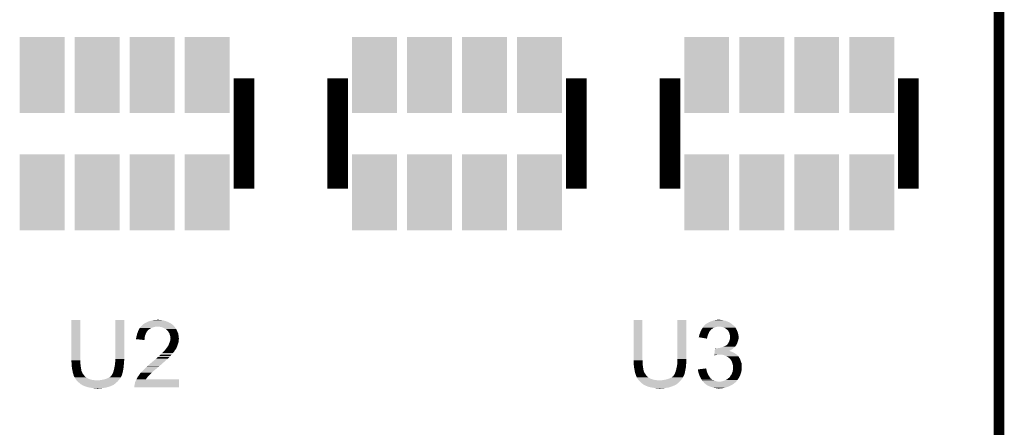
# Model space of a CAD drawing. Extents: x -1.3 to 24.2, y -3.9 to 53.4.
# Tile 19 of 24: x 9.9 to 24.2, y 34.5 to 40.4. Entities that reach past the tile are written whole.
import ezdxf

# ---------------------------------------------------------------- set-up
doc = ezdxf.new("R2010")
doc.units = 0
doc.layers.get('0').update_dxf_attribs({"linetype": 'CONTINUOUS'})
for name, color, linetype in [('BARGRAPH_2_CLICK_V100_GKO', 9, 'CONTINUOUS'), ('BARGRAPH_2_CLICK_V100_GTO', 3, 'CONTINUOUS'), ('BARGRAPH_2_CLICK_V100_GTS', 9, 'CONTINUOUS')]:
    doc.layers.add(name, color=color, linetype=linetype)

# ---------------------------------------------------------------- blocks, each defined once
blk = doc.blocks.new('RECTANGLE_66')
blk.add_solid([(0.32639, 0.55118), (0.32639, -0.55118), (-0.32639, 0.55118), (-0.32639, -0.55118)])

msp = doc.modelspace()

# ---------------------------------------------------------------- linework, layer by layer
at = {"layer": 'BARGRAPH_2_CLICK_V100_GKO', "const_width": 0.1524}
msp.add_lwpolyline([(24.13, -1.27), (24.13, 53.34)], dxfattribs=at)
at = {"layer": 'BARGRAPH_2_CLICK_V100_GTO', "const_width": 0.29972}
for points in [[(13.16228, 37.9349), (13.16228, 39.5351)], [(14.52372, 37.9349), (14.52372, 39.5351)], [(17.98828, 37.9349), (17.98828, 39.5351)], [(19.34972, 37.9349), (19.34972, 39.5351)], [(22.81428, 37.9349), (22.81428, 39.5351)]]:
    msp.add_lwpolyline(points, dxfattribs=at)
at = {"layer": 'BARGRAPH_2_CLICK_V100_GTO'}
for points in [[(10.6553, 35.443158), (10.65532, 36.027338), (10.78484, 35.443158), (10.78484, 36.027338)], [(10.65532, 36.027338), (10.655322, 36.02736), (10.78484, 36.027338), (10.655322, 36.02736)], [(11.29284, 35.46348), (11.29286, 36.027338), (11.42238, 35.46348), (11.42238, 36.027338)], [(11.29286, 36.027338), (11.292862, 36.02736), (11.42238, 36.027338), (11.292862, 36.02736)], [(11.63828, 35.895278), (11.639732, 35.89782), (11.787412, 35.895278), (11.790682, 35.89782)], [(11.639732, 35.89782), (11.646988, 35.91052), (11.790682, 35.89782), (11.81354, 35.91052)], [(11.646988, 35.91052), (11.64844, 35.913058), (11.81354, 35.91052), (11.81925, 35.913058)], [(11.64844, 35.913058), (11.65479, 35.92068), (11.81925, 35.913058), (11.836398, 35.92068)], [(11.65479, 35.92068), (11.663256, 35.93084), (11.836398, 35.92068), (11.877038, 35.93084)], [(11.663256, 35.93084), (11.665372, 35.933378), (11.894816, 35.93084), (11.899896, 35.933378)], [(11.665372, 35.93338), (11.673838, 35.943538), (12.15136, 35.93338), (12.141204, 35.943538)], [(11.665372, 35.933378), (11.665372, 35.93338), (11.899896, 35.933378), (11.907522, 35.93338)], [(11.673838, 35.943538), (11.681444, 35.951144), (12.141204, 35.943538), (12.138664, 35.951144)], [(11.681444, 35.951144), (11.68146, 35.95116), (12.138664, 35.951144), (12.136126, 35.95116)], [(11.68146, 35.95116), (11.684002, 35.953702), (12.136126, 35.95116), (12.133578, 35.953702)], [(11.684002, 35.953702), (11.696704, 35.9664), (12.133578, 35.953702), (12.11834, 35.9664)], [(11.696704, 35.9664), (11.704322, 35.968944), (12.11834, 35.9664), (12.11478, 35.968944)], [(11.704322, 35.968944), (11.711944, 35.976562), (12.11478, 35.968944), (12.104116, 35.976562)], [(11.711944, 35.976562), (11.717018, 35.9791), (12.104116, 35.976562), (12.100562, 35.9791)], [(11.717018, 35.9791), (11.722098, 35.98164), (12.100562, 35.9791), (12.096118, 35.98164)], [(11.722098, 35.98164), (11.734798, 35.98926), (12.096118, 35.98164), (12.082782, 35.98926)], [(11.734798, 35.98926), (11.7475, 35.99434), (12.082782, 35.98926), (12.07093, 35.99434)], [(11.7475, 35.99434), (11.76274, 36.00196), (12.07093, 35.99434), (12.05315, 36.00196)], [(11.76274, 36.00196), (11.78052, 36.009582), (12.05315, 36.00196), (12.035364, 36.009582)], [(11.78052, 36.009582), (11.789406, 36.01212), (12.035364, 36.009582), (12.029442, 36.01212)], [(11.789406, 36.01212), (11.7983, 36.01466), (12.029442, 36.01212), (12.019918, 36.01466)], [(11.7983, 36.01466), (11.82878, 36.02228), (12.019918, 36.01466), (11.99134, 36.02228)], [(11.82878, 36.02228), (11.83894, 36.02482), (11.99134, 36.02228), (11.976102, 36.02482)], [(11.83894, 36.02482), (11.861802, 36.0299), (11.976102, 36.02482), (11.945622, 36.0299)], [(11.8872, 36.0299), (11.912598, 36.03244), (11.935462, 36.0299), (11.925302, 36.03244)], [(11.938002, 35.93084), (11.907522, 35.93338), (12.1539, 35.93084), (12.15136, 35.93338)], [(11.938014, 35.930838), (11.938002, 35.93084), (12.1539, 35.930838), (12.1539, 35.93084)], [(11.965938, 35.92576), (11.938014, 35.930838), (12.157712, 35.92576), (12.1539, 35.930838)], [(11.979486, 35.92068), (11.965938, 35.92576), (12.161522, 35.92068), (12.157712, 35.92576)], [(11.98626, 35.91814), (11.979486, 35.92068), (12.164062, 35.91814), (12.161522, 35.92068)], [(11.996424, 35.913058), (11.98626, 35.91814), (12.169142, 35.913058), (12.164062, 35.91814)], [(12.021818, 35.90036), (11.996424, 35.913058), (12.17676, 35.90036), (12.169142, 35.913058)], [(12.021822, 35.900358), (12.021818, 35.90036), (12.17676, 35.900358), (12.17676, 35.90036)], [(12.03198, 35.89274), (12.021822, 35.900358), (12.180224, 35.89274), (12.17676, 35.900358)], [(18.8214, 35.443158), (18.82142, 36.027338), (18.95094, 35.443158), (18.95094, 36.027338)], [(18.82142, 36.027338), (18.821422, 36.02736), (18.95094, 36.027338), (18.821422, 36.02736)], [(19.45894, 35.46348), (19.45896, 36.027338), (19.58848, 35.46348), (19.58848, 36.027338)], [(19.45896, 36.027338), (19.458962, 36.02736), (19.58848, 36.027338), (19.458962, 36.02736)], [(19.809238, 35.890188), (19.816654, 35.9029), (19.94662, 35.890188), (19.96694, 35.9029)], [(19.816654, 35.9029), (19.819618, 35.90798), (19.96694, 35.9029), (19.97405, 35.90798)], [(19.819618, 35.90798), (19.824696, 35.915598), (19.97405, 35.90798), (19.984716, 35.915598)], [(19.824696, 35.915598), (19.828084, 35.92068), (19.984716, 35.915598), (20.005038, 35.92068)], [(19.828084, 35.92068), (19.833164, 35.928298), (20.005038, 35.92068), (20.022818, 35.928298)], [(19.833164, 35.928298), (19.834858, 35.93084), (20.022818, 35.928298), (20.0406, 35.93084)], [(19.834858, 35.93084), (19.836552, 35.93338), (20.0406, 35.93084), (20.053298, 35.93338)], [(19.836552, 35.93338), (19.839942, 35.938462), (20.289522, 35.93338), (20.28444, 35.938462)], [(19.839942, 35.938462), (19.845022, 35.943542), (20.28444, 35.938462), (20.27936, 35.943542)], [(19.845022, 35.943542), (19.86026, 35.95878), (20.27936, 35.943542), (20.26158, 35.95878)], [(19.86026, 35.95878), (19.870424, 35.968942), (20.26158, 35.95878), (20.249386, 35.968942)], [(19.870424, 35.968942), (19.875496, 35.97148), (20.249386, 35.968942), (20.24634, 35.97148)], [(19.875496, 35.97148), (19.8755, 35.971482), (20.24634, 35.97148), (20.246338, 35.971482)], [(19.8755, 35.971482), (19.88058, 35.97656), (20.246338, 35.971482), (20.23872, 35.97656)], [(19.88058, 35.97656), (19.888202, 35.98164), (20.23872, 35.97656), (20.2311, 35.98164)], [(19.888202, 35.98164), (19.908514, 35.991798), (20.2311, 35.98164), (20.218402, 35.991798)], [(19.908514, 35.991798), (19.908518, 35.9918), (20.218402, 35.991798), (20.218398, 35.9918)], [(19.908518, 35.9918), (19.912752, 35.99434), (20.218398, 35.9918), (20.210784, 35.99434)], [(19.912752, 35.99434), (19.916978, 35.996876), (20.210784, 35.99434), (20.20824, 35.996876)], [(19.916978, 35.996876), (19.92122, 35.99942), (20.20824, 35.996876), (20.201882, 35.99942)], [(19.92122, 35.99942), (19.94916, 36.00958), (20.201882, 35.99942), (20.176486, 36.00958)], [(19.94916, 36.00958), (19.968966, 36.017198), (20.176486, 36.00958), (20.157442, 36.017198)], [(19.968966, 36.017198), (19.982182, 36.02228), (20.157442, 36.017198), (20.13204, 36.02228)], [(19.982182, 36.02228), (20.00758, 36.02736), (20.13204, 36.02228), (20.109178, 36.02736)], [(20.00758, 36.02736), (20.02028, 36.0299), (20.109178, 36.02736), (20.0914, 36.0299)], [(20.02028, 36.0299), (20.040602, 36.03244), (20.0914, 36.0299), (20.07362, 36.03244)], [(20.088858, 35.93084), (20.063462, 35.93338), (20.292062, 35.93084), (20.289522, 35.93338)], [(20.111718, 35.92576), (20.088858, 35.93084), (20.297142, 35.92576), (20.292062, 35.93084)], [(20.111724, 35.925758), (20.111718, 35.92576), (20.297142, 35.925758), (20.297142, 35.92576)], [(20.13204, 35.91814), (20.111724, 35.925758), (20.301376, 35.91814), (20.297142, 35.925758)], [(20.147278, 35.91306), (20.13204, 35.91814), (20.304198, 35.91306), (20.301376, 35.91814)], [(20.15998, 35.9029), (20.147278, 35.91306), (20.309842, 35.9029), (20.304198, 35.91306)], [(20.163372, 35.900356), (20.15998, 35.9029), (20.31238, 35.900356), (20.309842, 35.9029)], [(20.17014, 35.89528), (20.163372, 35.900356), (20.314074, 35.89528), (20.31238, 35.900356)], [(11.5951, 35.763202), (11.59637, 35.768282), (11.719132, 35.763202), (11.71956, 35.768282)], [(11.5951, 35.75052), (11.5951, 35.763202), (11.718066, 35.75052), (11.719132, 35.763202)], [(11.59637, 35.768282), (11.60018, 35.78352), (11.71956, 35.768282), (11.7221, 35.78352)], [(11.60018, 35.78352), (11.602722, 35.79622), (11.7221, 35.78352), (11.724216, 35.79622)], [(11.602722, 35.79622), (11.603566, 35.798758), (11.724216, 35.79622), (11.72464, 35.798758)], [(11.603566, 35.798758), (11.6078, 35.81146), (11.72464, 35.798758), (11.72972, 35.81146)], [(11.6078, 35.81146), (11.609918, 35.82416), (11.72972, 35.81146), (11.7348, 35.82416)], [(11.609918, 35.82416), (11.610342, 35.8267), (11.7348, 35.82416), (11.735888, 35.8267)], [(11.610342, 35.8267), (11.615784, 35.84194), (11.735888, 35.8267), (11.74242, 35.84194)], [(11.615784, 35.84194), (11.622132, 35.859718), (11.74242, 35.84194), (11.752578, 35.859718)], [(11.622132, 35.859718), (11.62304, 35.862258), (11.752578, 35.859718), (11.754482, 35.862258)], [(11.62304, 35.862258), (11.626556, 35.86988), (11.754482, 35.862258), (11.7602, 35.86988)], [(11.626556, 35.86988), (11.630074, 35.8775), (11.7602, 35.86988), (11.76528, 35.8775)], [(11.630074, 35.8775), (11.631246, 35.880038), (11.76528, 35.8775), (11.76782, 35.880038)], [(11.631246, 35.880038), (11.63828, 35.895278), (11.76782, 35.880038), (11.787412, 35.895278)], [(12.039596, 35.88766), (12.03198, 35.89274), (12.182534, 35.88766), (12.180224, 35.89274)], [(12.042138, 35.882584), (12.039596, 35.88766), (12.18484, 35.882584), (12.182534, 35.88766)], [(12.052302, 35.87242), (12.042138, 35.882584), (12.18946, 35.87242), (12.18484, 35.882584)], [(12.059918, 35.864802), (12.052302, 35.87242), (12.192978, 35.864802), (12.18946, 35.87242)], [(12.07262, 35.844478), (12.059918, 35.864802), (12.20236, 35.844478), (12.192978, 35.864802)], [(12.07516, 35.8394), (12.07262, 35.844478), (12.204702, 35.8394), (12.20236, 35.844478)], [(12.08278, 35.824162), (12.07516, 35.8394), (12.209054, 35.824162), (12.204702, 35.8394)], [(12.083418, 35.821618), (12.08278, 35.824162), (12.20978, 35.821618), (12.209054, 35.824162)], [(12.087862, 35.80384), (12.083418, 35.821618), (12.212004, 35.80384), (12.20978, 35.821618)], [(12.092938, 35.788602), (12.087862, 35.80384), (12.213908, 35.788602), (12.212004, 35.80384)], [(12.09294, 35.775902), (12.092938, 35.788602), (12.215496, 35.775902), (12.213908, 35.788602)], [(12.09548, 35.765742), (12.09294, 35.775902), (12.216766, 35.765742), (12.215496, 35.775902)], [(12.094208, 35.750498), (12.095224, 35.760658), (12.2174, 35.750498), (12.2174, 35.760658)], [(12.095224, 35.760658), (12.09548, 35.763198), (12.2174, 35.760658), (12.217084, 35.763198)], [(12.09548, 35.763198), (12.09548, 35.765742), (12.217084, 35.763198), (12.216766, 35.765742)], [(19.76882, 35.778458), (19.768822, 35.780984), (19.891582, 35.778458), (19.892004, 35.780984)], [(19.888178, 35.758124), (19.76882, 35.778458), (19.888178, 35.758124), (19.891582, 35.778458)], [(19.768822, 35.780984), (19.77136, 35.786064), (19.892004, 35.780984), (19.892854, 35.786064)], [(19.77136, 35.788598), (19.771362, 35.791142), (19.89328, 35.788598), (19.894204, 35.791142)], [(19.77136, 35.786064), (19.77136, 35.788598), (19.892854, 35.786064), (19.89328, 35.788598)], [(19.771362, 35.791142), (19.773898, 35.79876), (19.894204, 35.791142), (19.896974, 35.79876)], [(19.773898, 35.79876), (19.778346, 35.81654), (19.896974, 35.79876), (19.90344, 35.81654)], [(19.778346, 35.81654), (19.778982, 35.81908), (19.90344, 35.81654), (19.904568, 35.81908)], [(19.778982, 35.81908), (19.78637, 35.8394), (19.904568, 35.81908), (19.9136, 35.8394)], [(19.78637, 35.8394), (19.78914, 35.847018), (19.9136, 35.8394), (19.916864, 35.847018)], [(19.78914, 35.847018), (19.793372, 35.857178), (19.916864, 35.847018), (19.92122, 35.857178)], [(19.793372, 35.857178), (19.798662, 35.869878), (19.92122, 35.857178), (19.931378, 35.869878)], [(19.798662, 35.869878), (19.80184, 35.877502), (19.931378, 35.869878), (19.939002, 35.877502)], [(19.80184, 35.877502), (19.803318, 35.880038), (19.939002, 35.877502), (19.941538, 35.880038)], [(19.803318, 35.880038), (19.80776, 35.887654), (19.941538, 35.880038), (19.946616, 35.887654)], [(19.80776, 35.887654), (19.809238, 35.890188), (19.946616, 35.887654), (19.94662, 35.890188)], [(20.173954, 35.892738), (20.17014, 35.89528), (20.31492, 35.892738), (20.314074, 35.89528)], [(20.17776, 35.8902), (20.173954, 35.892738), (20.316444, 35.8902), (20.31492, 35.892738)], [(20.18792, 35.88004), (20.17776, 35.8902), (20.32254, 35.88004), (20.316444, 35.8902)], [(20.195538, 35.87242), (20.18792, 35.88004), (20.325082, 35.87242), (20.32254, 35.88004)], [(20.199894, 35.864802), (20.195538, 35.87242), (20.32762, 35.864802), (20.325082, 35.87242)], [(20.2057, 35.854642), (20.199894, 35.864802), (20.331974, 35.854642), (20.32762, 35.864802)], [(20.208968, 35.847018), (20.2057, 35.854642), (20.33524, 35.847018), (20.331974, 35.854642)], [(20.21332, 35.836862), (20.208968, 35.847018), (20.33778, 35.836862), (20.33524, 35.847018)], [(20.216224, 35.8267), (20.21332, 35.836862), (20.34032, 35.8267), (20.33778, 35.836862)], [(20.2184, 35.819082), (20.216224, 35.8267), (20.341844, 35.819082), (20.34032, 35.8267)], [(20.22094, 35.80384), (20.2184, 35.819082), (20.344892, 35.80384), (20.341844, 35.819082)], [(20.22145, 35.8013), (20.22094, 35.80384), (20.3454, 35.8013), (20.344892, 35.80384)], [(20.22094, 35.7505), (20.221786, 35.75558), (20.344552, 35.7505), (20.3454, 35.75558)], [(20.22348, 35.791142), (20.22145, 35.8013), (20.34653, 35.791142), (20.3454, 35.8013)], [(20.221786, 35.75558), (20.223478, 35.765738), (20.3454, 35.75558), (20.34794, 35.765738)], [(20.223478, 35.765738), (20.22348, 35.765742), (20.34794, 35.765738), (20.34794, 35.765742)], [(20.22348, 35.778438), (20.22348, 35.791142), (20.34794, 35.778438), (20.34653, 35.791142)], [(20.22348, 35.765742), (20.22348, 35.778438), (20.34794, 35.765742), (20.34794, 35.778438)], [(11.716998, 35.737802), (11.5951, 35.75052), (11.716998, 35.737802), (11.718066, 35.75052)], [(12.02859, 35.608262), (12.03706, 35.618426), (12.17422, 35.608262), (12.179302, 35.618426)], [(12.03706, 35.618426), (12.037082, 35.62096), (12.179302, 35.618426), (12.180568, 35.62096)], [(12.037082, 35.62096), (12.039606, 35.620974), (12.180568, 35.62096), (12.180576, 35.620974)], [(12.039606, 35.620974), (12.040868, 35.6235), (12.180576, 35.620974), (12.18184, 35.6235)], [(12.040868, 35.6235), (12.044682, 35.631122), (12.18184, 35.6235), (12.184888, 35.631122)], [(12.044682, 35.631122), (12.048066, 35.6362), (12.184888, 35.631122), (12.18692, 35.6362)], [(12.048066, 35.6362), (12.053144, 35.643816), (12.18692, 35.6362), (12.18946, 35.643816)], [(12.053144, 35.643816), (12.05484, 35.64636), (12.18946, 35.643816), (12.191996, 35.64636)], [(12.05484, 35.64636), (12.06754, 35.664142), (12.191996, 35.64636), (12.198666, 35.664142)], [(12.06754, 35.664142), (12.068384, 35.666678), (12.198666, 35.664142), (12.199618, 35.666678)], [(12.068384, 35.666678), (12.075158, 35.686998), (12.199618, 35.666678), (12.2047, 35.686998)], [(12.075158, 35.686998), (12.07516, 35.687), (12.2047, 35.686998), (12.2047, 35.687)], [(12.07516, 35.687), (12.083286, 35.707316), (12.2047, 35.687), (12.212318, 35.707316)], [(12.083286, 35.707316), (12.08532, 35.712398), (12.212318, 35.707316), (12.213044, 35.712398)], [(12.08532, 35.712398), (12.08913, 35.7251), (12.213044, 35.712398), (12.21486, 35.7251)], [(12.08913, 35.7251), (12.09294, 35.737802), (12.21486, 35.7251), (12.21486, 35.737802)], [(12.09294, 35.737802), (12.093192, 35.740338), (12.21486, 35.737802), (12.21486, 35.740338)], [(12.093192, 35.740338), (12.094208, 35.750498), (12.21486, 35.740338), (12.2174, 35.750498)], [(20.003242, 35.60572), (20.004756, 35.61842), (20.253962, 35.60572), (20.268776, 35.61842)], [(20.004756, 35.61842), (20.005058, 35.620958), (20.017744, 35.61842), (20.012664, 35.620958)], [(20.005058, 35.620958), (20.00506, 35.62096), (20.012664, 35.620958), (20.00506, 35.62096)], [(20.03552, 35.61842), (20.0533, 35.62096), (20.268776, 35.61842), (20.27174, 35.62096)], [(20.0533, 35.62096), (20.07108, 35.6235), (20.27174, 35.62096), (20.274788, 35.6235)], [(20.07108, 35.6235), (20.091398, 35.62858), (20.274788, 35.6235), (20.280884, 35.62858)], [(20.091398, 35.62858), (20.106638, 35.63366), (20.280884, 35.62858), (20.28698, 35.63366)], [(20.106638, 35.63366), (20.114258, 35.6362), (20.28698, 35.63366), (20.289518, 35.6362)], [(20.114258, 35.6362), (20.131404, 35.64382), (20.289518, 35.6362), (20.297138, 35.64382)], [(20.131404, 35.64382), (20.13712, 35.64636), (20.297138, 35.64382), (20.299042, 35.64636)], [(20.13712, 35.64636), (20.152358, 35.653978), (20.299042, 35.64636), (20.30476, 35.653978)], [(20.152358, 35.653978), (20.162524, 35.65906), (20.30476, 35.653978), (20.309838, 35.65906)], [(20.162524, 35.65906), (20.165066, 35.659064), (20.309838, 35.65906), (20.309842, 35.659064)], [(20.165066, 35.659064), (20.168868, 35.6616), (20.309842, 35.659064), (20.312378, 35.6616)], [(20.168868, 35.6616), (20.172682, 35.664142), (20.312378, 35.6616), (20.313648, 35.664142)], [(20.172682, 35.664142), (20.182842, 35.674302), (20.313648, 35.664142), (20.31873, 35.674302)], [(20.182842, 35.674302), (20.188936, 35.68192), (20.31873, 35.674302), (20.32254, 35.68192)], [(20.188936, 35.68192), (20.193002, 35.687002), (20.32254, 35.68192), (20.324444, 35.687002)], [(20.193002, 35.687002), (20.210778, 35.72256), (20.324444, 35.687002), (20.33778, 35.72256)], [(20.210778, 35.72256), (20.21332, 35.727642), (20.33778, 35.72256), (20.339232, 35.727642)], [(20.21332, 35.727642), (20.217552, 35.740338), (20.339232, 35.727642), (20.34286, 35.740338)], [(20.217552, 35.740338), (20.22094, 35.7505), (20.34286, 35.740338), (20.344552, 35.7505)], [(11.874502, 35.455862), (11.887198, 35.468558), (12.042142, 35.455862), (12.057378, 35.468558)], [(11.887198, 35.468558), (11.88974, 35.4711), (12.057378, 35.468558), (12.05941, 35.4711)], [(11.88974, 35.4711), (11.90159, 35.481258), (12.05941, 35.4711), (12.067538, 35.481258)], [(11.90159, 35.481258), (11.90752, 35.48634), (12.067538, 35.481258), (12.07389, 35.48634)], [(11.90752, 35.48634), (11.912988, 35.491418), (12.07389, 35.48634), (12.080238, 35.491418)], [(11.912988, 35.491418), (11.9294, 35.506658), (12.080238, 35.491418), (12.095478, 35.506658)], [(11.9294, 35.506658), (11.937608, 35.51428), (12.095478, 35.506658), (12.10056, 35.51428)], [(11.937608, 35.51428), (11.94308, 35.51936), (12.10056, 35.51428), (12.10564, 35.51936)], [(11.94308, 35.51936), (11.94816, 35.52444), (12.10564, 35.51936), (12.11072, 35.52444)], [(11.94816, 35.52444), (11.97356, 35.54984), (12.11072, 35.52444), (12.13104, 35.54984)], [(11.97356, 35.54984), (11.97864, 35.55492), (12.13104, 35.54984), (12.135484, 35.55492)], [(11.97864, 35.55492), (11.996422, 35.57016), (12.135484, 35.55492), (12.14882, 35.57016)], [(11.996422, 35.57016), (12.01166, 35.58794), (12.14882, 35.57016), (12.158696, 35.58794)], [(12.01166, 35.58794), (12.01589, 35.593018), (12.158696, 35.58794), (12.161518, 35.593018)], [(12.01589, 35.593018), (12.02859, 35.608262), (12.161518, 35.593018), (12.17422, 35.608262)], [(19.992344, 35.514312), (19.992944, 35.51936), (19.992344, 35.514312), (20.010118, 35.51936)], [(19.992944, 35.51936), (19.993248, 35.5219), (20.010118, 35.51936), (20.0279, 35.5219)], [(19.993248, 35.5219), (19.99355, 35.52444), (20.0279, 35.5219), (20.040598, 35.52444)], [(19.99355, 35.52444), (19.993854, 35.52698), (20.053298, 35.52444), (20.063458, 35.52698)], [(19.993854, 35.52698), (19.995064, 35.53714), (20.317824, 35.52698), (20.30476, 35.53714)], [(19.995064, 35.53714), (19.99658, 35.54984), (20.30476, 35.53714), (20.28444, 35.54984)], [(19.99658, 35.54984), (19.998094, 35.56254), (20.28444, 35.54984), (20.261582, 35.56254)], [(19.998094, 35.56254), (19.999002, 35.57016), (20.261582, 35.56254), (20.24126, 35.57016)], [(19.999002, 35.57016), (19.999608, 35.57524), (20.24126, 35.57016), (20.226022, 35.57524)], [(19.999608, 35.57524), (20.000214, 35.580318), (20.226022, 35.57524), (20.215864, 35.580318)], [(20.000214, 35.58032), (20.001728, 35.59302), (20.210872, 35.58032), (20.236178, 35.59302)], [(20.000214, 35.580318), (20.000214, 35.58032), (20.215864, 35.580318), (20.210872, 35.58032)], [(20.001728, 35.59302), (20.003242, 35.60572), (20.236178, 35.59302), (20.253962, 35.60572)], [(20.10664, 35.52444), (20.076162, 35.52698), (20.32109, 35.52444), (20.317824, 35.52698)], [(20.132038, 35.51936), (20.10664, 35.52444), (20.32762, 35.51936), (20.32109, 35.52444)], [(20.15744, 35.5092), (20.132038, 35.51936), (20.33665, 35.5092), (20.32762, 35.51936)], [(20.175222, 35.49904), (20.15744, 35.5092), (20.345678, 35.49904), (20.33665, 35.5092)], [(20.180314, 35.496494), (20.175222, 35.49904), (20.34794, 35.496494), (20.345678, 35.49904)], [(20.185394, 35.493954), (20.180314, 35.496494), (20.347944, 35.493954), (20.34794, 35.496494)], [(20.190458, 35.491422), (20.185394, 35.493954), (20.349632, 35.491422), (20.347944, 35.493954)], [(20.20316, 35.48126), (20.190458, 35.491422), (20.356408, 35.48126), (20.349632, 35.491422)], [(20.21078, 35.47618), (20.20316, 35.48126), (20.359794, 35.47618), (20.356408, 35.48126)], [(20.213322, 35.47364), (20.21078, 35.47618), (20.361488, 35.47364), (20.359794, 35.47618)], [(20.215546, 35.4711), (20.213322, 35.47364), (20.36318, 35.4711), (20.361488, 35.47364)], [(20.2311, 35.453322), (20.215546, 35.4711), (20.3708, 35.453322), (20.36318, 35.4711)], [(10.6553, 35.435538), (10.6553, 35.443158), (10.786746, 35.435538), (10.78484, 35.443158)], [(10.655532, 35.432998), (10.6553, 35.435538), (10.78738, 35.432998), (10.786746, 35.435538)], [(10.65784, 35.4076), (10.655532, 35.432998), (10.78738, 35.4076), (10.78738, 35.432998)], [(10.65784, 35.39236), (10.65784, 35.4076), (10.78738, 35.39236), (10.78738, 35.4076)], [(10.65784, 35.382202), (10.65784, 35.39236), (10.788228, 35.382202), (10.78738, 35.39236)], [(10.660098, 35.36188), (10.65784, 35.382202), (10.78992, 35.36188), (10.788228, 35.382202)], [(10.66038, 35.35934), (10.660098, 35.36188), (10.790344, 35.35934), (10.78992, 35.36188)], [(10.66546, 35.318702), (10.66038, 35.35934), (10.797118, 35.318702), (10.790344, 35.35934)], [(11.27252, 35.303458), (11.280986, 35.341558), (11.407614, 35.303458), (11.41476, 35.341558)], [(11.280986, 35.341558), (11.28268, 35.34918), (11.41476, 35.341558), (11.415268, 35.34918)], [(11.28268, 35.34918), (11.28776, 35.374578), (11.415268, 35.34918), (11.41696, 35.374578)], [(11.28776, 35.374578), (11.288268, 35.379662), (11.41696, 35.374578), (11.4173, 35.379662)], [(11.288268, 35.379662), (11.28979, 35.394898), (11.4173, 35.379662), (11.41984, 35.394898)], [(11.28979, 35.394898), (11.2903, 35.39998), (11.41984, 35.394898), (11.41984, 35.39998)], [(11.2903, 35.39998), (11.292628, 35.427918), (11.41984, 35.39998), (11.41984, 35.427918)], [(11.292628, 35.427918), (11.29284, 35.430458), (11.41984, 35.427918), (11.420348, 35.430458)], [(11.29284, 35.440618), (11.29284, 35.46348), (11.42238, 35.440618), (11.42238, 35.46348)], [(11.29284, 35.430458), (11.29284, 35.440618), (11.420348, 35.430458), (11.42238, 35.440618)], [(11.7221, 35.32378), (11.72972, 35.3314), (11.89228, 35.32378), (11.902438, 35.3314)], [(11.72972, 35.3314), (11.750038, 35.351718), (11.902438, 35.3314), (11.92276, 35.351718)], [(11.750038, 35.351718), (11.752578, 35.354258), (11.92276, 35.351718), (11.927836, 35.354258)], [(11.752578, 35.354258), (11.75258, 35.35426), (11.927836, 35.354258), (11.927838, 35.35426)], [(11.75258, 35.35426), (11.776594, 35.37458), (11.927838, 35.35426), (11.9507, 35.37458)], [(11.776594, 35.37458), (11.7856, 35.3822), (11.9507, 35.37458), (11.960496, 35.3822)], [(11.7856, 35.3822), (11.797454, 35.39236), (11.960496, 35.3822), (11.973558, 35.39236)], [(11.797454, 35.39236), (11.821166, 35.41268), (11.973558, 35.39236), (11.993878, 35.41268)], [(11.821166, 35.41268), (11.822012, 35.412682), (11.993878, 35.41268), (11.99388, 35.412682)], [(11.822012, 35.412682), (11.823706, 35.412686), (11.99388, 35.412682), (11.993884, 35.412686)], [(11.823706, 35.412686), (11.836402, 35.42538), (11.993884, 35.412686), (12.008694, 35.42538)], [(11.836402, 35.42538), (11.84656, 35.433), (12.008694, 35.42538), (12.017584, 35.433)], [(11.84656, 35.433), (11.85926, 35.44316), (12.017584, 35.433), (12.02944, 35.44316)], [(11.85926, 35.44316), (11.874498, 35.455858), (12.02944, 35.44316), (12.042138, 35.455858)], [(11.874498, 35.455858), (11.874502, 35.455862), (12.042138, 35.455858), (12.042142, 35.455862)], [(18.8214, 35.435538), (18.8214, 35.443158), (18.952846, 35.435538), (18.95094, 35.443158)], [(18.821632, 35.432998), (18.8214, 35.435538), (18.95348, 35.432998), (18.952846, 35.435538)], [(18.82394, 35.4076), (18.821632, 35.432998), (18.95348, 35.4076), (18.95348, 35.432998)], [(18.82394, 35.39236), (18.82394, 35.4076), (18.95348, 35.39236), (18.95348, 35.4076)], [(18.82394, 35.382202), (18.82394, 35.39236), (18.954328, 35.382202), (18.95348, 35.39236)], [(18.826198, 35.36188), (18.82394, 35.382202), (18.95602, 35.36188), (18.954328, 35.382202)], [(18.82648, 35.35934), (18.826198, 35.36188), (18.956444, 35.35934), (18.95602, 35.36188)], [(18.83156, 35.318702), (18.82648, 35.35934), (18.963218, 35.318702), (18.956444, 35.35934)], [(19.43862, 35.303458), (19.447086, 35.341558), (19.573714, 35.303458), (19.58086, 35.341558)], [(19.447086, 35.341558), (19.44878, 35.34918), (19.58086, 35.341558), (19.581368, 35.34918)], [(19.44878, 35.34918), (19.45386, 35.374578), (19.581368, 35.34918), (19.58306, 35.374578)], [(19.45386, 35.374578), (19.454368, 35.379662), (19.58306, 35.374578), (19.5834, 35.379662)], [(19.454368, 35.379662), (19.45589, 35.394898), (19.5834, 35.379662), (19.58594, 35.394898)], [(19.45589, 35.394898), (19.4564, 35.39998), (19.58594, 35.394898), (19.58594, 35.39998)], [(19.4564, 35.39998), (19.458728, 35.427918), (19.58594, 35.39998), (19.58594, 35.427918)], [(19.458728, 35.427918), (19.45894, 35.430458), (19.58594, 35.427918), (19.586448, 35.430458)], [(19.45894, 35.440618), (19.45894, 35.46348), (19.58848, 35.440618), (19.58848, 35.46348)], [(19.45894, 35.430458), (19.45894, 35.440618), (19.586448, 35.430458), (19.58848, 35.440618)], [(19.855742, 35.323774), (19.8755, 35.326296), (19.875506, 35.323774), (19.8755, 35.326296)], [(20.231102, 35.45332), (20.2311, 35.453322), (20.3708, 35.45332), (20.3708, 35.453322)], [(20.246338, 35.430464), (20.231102, 35.45332), (20.37842, 35.430464), (20.3708, 35.45332)], [(20.24634, 35.43046), (20.246338, 35.430464), (20.37842, 35.43046), (20.37842, 35.430464)], [(20.254808, 35.405058), (20.24634, 35.43046), (20.38858, 35.405058), (20.37842, 35.43046)], [(20.261578, 35.384742), (20.254808, 35.405058), (20.391966, 35.384742), (20.38858, 35.405058)], [(20.263032, 35.374578), (20.261578, 35.384742), (20.39366, 35.374578), (20.391966, 35.384742)], [(20.26412, 35.36696), (20.263032, 35.374578), (20.39366, 35.36696), (20.39366, 35.374578)], [(20.26666, 35.351722), (20.26412, 35.36696), (20.39366, 35.351722), (20.39366, 35.36696)], [(20.265178, 35.318698), (20.26666, 35.336478), (20.39366, 35.318698), (20.39366, 35.336478)], [(20.26666, 35.336478), (20.26666, 35.351722), (20.39366, 35.336478), (20.39366, 35.351722)], [(10.67054, 35.300922), (10.66546, 35.318702), (10.80008, 35.300922), (10.797118, 35.318702)], [(10.670542, 35.30092), (10.67054, 35.300922), (10.80008, 35.30092), (10.80008, 35.300922)], [(10.672356, 35.288218), (10.670542, 35.30092), (10.802622, 35.288218), (10.80008, 35.30092)], [(10.67308, 35.28314), (10.672356, 35.288218), (10.804656, 35.28314), (10.802622, 35.288218)], [(10.674352, 35.27552), (10.67308, 35.28314), (10.807704, 35.27552), (10.804656, 35.28314)], [(10.674776, 35.272976), (10.674352, 35.27552), (10.81024, 35.272976), (10.807704, 35.27552)], [(10.67562, 35.267902), (10.674776, 35.272976), (10.811934, 35.267902), (10.81024, 35.272976)], [(10.676638, 35.26536), (10.67562, 35.267902), (10.81278, 35.26536), (10.811934, 35.267902)], [(10.680698, 35.255202), (10.676638, 35.26536), (10.81786, 35.255202), (10.81278, 35.26536)], [(10.6807, 35.2552), (10.680698, 35.255202), (10.81786, 35.2552), (10.81786, 35.255202)], [(10.68324, 35.242502), (10.6807, 35.2552), (10.82802, 35.242502), (10.81786, 35.2552)], [(10.683242, 35.2425), (10.68324, 35.242502), (10.82802, 35.2425), (10.82802, 35.242502)], [(10.68832, 35.227262), (10.683242, 35.2425), (10.83818, 35.227262), (10.82802, 35.2425)], [(10.688322, 35.22726), (10.68832, 35.227262), (10.83818, 35.22726), (10.83818, 35.227262)], [(10.690858, 35.222184), (10.688322, 35.22726), (10.84241, 35.222184), (10.83818, 35.22726)], [(10.69086, 35.217104), (10.690858, 35.222184), (10.846644, 35.217104), (10.84241, 35.222184)], [(10.693828, 35.212018), (10.69086, 35.217104), (10.85088, 35.212018), (10.846644, 35.217104)], [(10.702716, 35.19678), (10.693828, 35.212018), (10.868662, 35.19678), (10.85088, 35.212018)], [(10.70864, 35.18662), (10.702716, 35.19678), (10.88492, 35.18662), (10.868662, 35.19678)], [(10.710258, 35.18408), (10.70864, 35.18662), (10.888984, 35.18408), (10.88492, 35.18662)], [(10.710262, 35.184074), (10.710258, 35.18408), (10.891526, 35.184074), (10.888984, 35.18408)], [(10.71349, 35.179), (10.710262, 35.184074), (10.896604, 35.179), (10.891526, 35.184074)], [(11.17346, 35.179), (11.203942, 35.194242), (11.36142, 35.179), (11.370944, 35.194242)], [(11.203942, 35.194242), (11.211562, 35.199322), (11.370944, 35.194242), (11.37412, 35.199322)], [(11.211562, 35.199322), (11.21918, 35.2044), (11.37412, 35.199322), (11.376658, 35.2044)], [(11.21918, 35.2044), (11.23188, 35.21456), (11.376658, 35.2044), (11.381738, 35.21456)], [(11.23188, 35.21456), (11.234422, 35.217104), (11.381738, 35.21456), (11.38301, 35.217104)], [(11.234422, 35.217104), (11.236962, 35.22218), (11.38301, 35.217104), (11.385548, 35.22218)], [(11.236962, 35.22218), (11.239496, 35.224716), (11.385548, 35.22218), (11.386818, 35.224716)], [(11.239496, 35.224716), (11.242036, 35.227258), (11.386818, 35.224716), (11.389356, 35.227258)], [(11.242036, 35.227258), (11.242042, 35.227264), (11.389356, 35.227258), (11.389356, 35.227264)], [(11.242042, 35.227264), (11.247122, 35.237422), (11.389356, 35.227264), (11.39226, 35.237422)], [(11.247122, 35.237422), (11.2522, 35.24504), (11.39226, 35.237422), (11.394438, 35.24504)], [(11.2522, 35.24504), (11.259312, 35.26282), (11.394438, 35.24504), (11.39952, 35.26282)], [(11.259312, 35.26282), (11.26236, 35.270438), (11.39952, 35.26282), (11.401042, 35.270438)], [(11.26236, 35.270438), (11.26744, 35.28568), (11.401042, 35.270438), (11.404092, 35.28568)], [(11.26744, 35.28568), (11.271794, 35.30092), (11.404092, 35.28568), (11.40714, 35.30092)], [(11.271794, 35.30092), (11.27252, 35.303458), (11.40714, 35.30092), (11.407614, 35.303458)], [(11.60526, 35.17646), (11.61288, 35.1917), (11.743296, 35.17646), (11.75512, 35.1917)], [(11.61288, 35.1917), (11.615422, 35.19678), (11.75512, 35.1917), (11.75893, 35.19678)], [(11.615422, 35.19678), (11.626848, 35.212018), (11.75893, 35.19678), (11.77036, 35.212018)], [(11.626848, 35.212018), (11.63066, 35.2171), (11.77036, 35.212018), (11.77544, 35.2171)], [(11.63066, 35.2171), (11.6459, 35.23996), (11.77544, 35.2171), (11.798298, 35.23996)], [(11.6459, 35.23996), (11.649456, 35.245042), (11.798298, 35.23996), (11.80338, 35.245042)], [(11.649456, 35.245042), (11.661902, 35.26282), (11.80338, 35.245042), (11.8237, 35.26282)], [(11.661902, 35.26282), (11.663682, 35.265362), (11.8237, 35.26282), (11.826242, 35.265362)], [(11.663682, 35.265362), (11.684, 35.28568), (11.826242, 35.265362), (11.84656, 35.28568)], [(11.684, 35.28568), (11.70432, 35.306), (11.84656, 35.28568), (11.86942, 35.306)], [(11.70432, 35.306), (11.7221, 35.32378), (11.86942, 35.306), (11.89228, 35.32378)], [(18.83664, 35.300922), (18.83156, 35.318702), (18.96618, 35.300922), (18.963218, 35.318702)], [(18.836642, 35.30092), (18.83664, 35.300922), (18.96618, 35.30092), (18.96618, 35.300922)], [(18.838456, 35.288218), (18.836642, 35.30092), (18.968722, 35.288218), (18.96618, 35.30092)], [(18.83918, 35.28314), (18.838456, 35.288218), (18.970754, 35.28314), (18.968722, 35.288218)], [(18.840452, 35.275516), (18.83918, 35.28314), (18.9738, 35.275516), (18.970754, 35.28314)], [(18.840876, 35.272974), (18.840452, 35.275516), (18.973804, 35.272974), (18.9738, 35.275516)], [(18.84172, 35.267902), (18.840876, 35.272974), (18.977186, 35.267902), (18.973804, 35.272974)], [(18.842738, 35.265358), (18.84172, 35.267902), (18.97888, 35.265358), (18.977186, 35.267902)], [(18.846798, 35.255202), (18.842738, 35.265358), (18.98396, 35.255202), (18.97888, 35.265358)], [(18.8468, 35.2552), (18.846798, 35.255202), (18.98396, 35.2552), (18.98396, 35.255202)], [(18.84934, 35.242502), (18.8468, 35.2552), (18.99412, 35.242502), (18.98396, 35.2552)], [(18.849342, 35.2425), (18.84934, 35.242502), (18.99412, 35.2425), (18.99412, 35.242502)], [(18.85442, 35.227262), (18.849342, 35.2425), (19.00428, 35.227262), (18.99412, 35.2425)], [(18.854422, 35.22726), (18.85442, 35.227262), (19.00428, 35.22726), (19.00428, 35.227262)], [(18.856958, 35.222184), (18.854422, 35.22726), (19.00851, 35.222184), (19.00428, 35.22726)], [(18.85696, 35.217104), (18.856958, 35.222184), (19.012744, 35.217104), (19.00851, 35.222184)], [(18.859928, 35.212018), (18.85696, 35.217104), (19.01698, 35.212018), (19.012744, 35.217104)], [(18.868816, 35.19678), (18.859928, 35.212018), (19.034762, 35.19678), (19.01698, 35.212018)], [(18.87474, 35.18662), (18.868816, 35.19678), (19.05102, 35.18662), (19.034762, 35.19678)], [(18.876358, 35.18408), (18.87474, 35.18662), (19.055084, 35.18408), (19.05102, 35.18662)], [(18.876362, 35.184074), (18.876358, 35.18408), (19.057626, 35.184074), (19.055084, 35.18408)], [(18.87959, 35.179), (18.876362, 35.184074), (19.062704, 35.179), (19.057626, 35.184074)], [(19.33956, 35.179), (19.370042, 35.194242), (19.527518, 35.179), (19.53514, 35.194242)], [(19.370042, 35.194242), (19.377656, 35.199318), (19.53514, 35.194242), (19.53768, 35.199318)], [(19.377656, 35.199318), (19.38528, 35.2044), (19.53768, 35.199318), (19.541066, 35.2044)], [(19.38528, 35.2044), (19.397976, 35.214558), (19.541066, 35.2044), (19.547838, 35.214558)], [(19.397976, 35.214558), (19.39798, 35.21456), (19.547838, 35.214558), (19.547838, 35.21456)], [(19.39798, 35.21456), (19.400522, 35.217104), (19.547838, 35.21456), (19.54911, 35.217104)], [(19.400522, 35.217104), (19.403062, 35.22218), (19.54911, 35.217104), (19.551648, 35.22218)], [(19.403062, 35.22218), (19.405596, 35.224716), (19.551648, 35.22218), (19.552918, 35.224716)], [(19.405596, 35.224716), (19.408136, 35.227258), (19.552918, 35.224716), (19.555456, 35.227258)], [(19.408136, 35.227258), (19.408142, 35.227264), (19.555456, 35.227258), (19.555456, 35.227264)], [(19.408142, 35.227264), (19.413222, 35.237422), (19.555456, 35.227264), (19.55836, 35.237422)], [(19.413222, 35.237422), (19.4183, 35.24504), (19.55836, 35.237422), (19.560538, 35.24504)], [(19.4183, 35.24504), (19.425412, 35.26282), (19.560538, 35.24504), (19.56562, 35.26282)], [(19.425412, 35.26282), (19.42846, 35.270438), (19.56562, 35.26282), (19.567142, 35.270438)], [(19.42846, 35.270438), (19.43354, 35.28568), (19.567142, 35.270438), (19.570192, 35.28568)], [(19.43354, 35.28568), (19.437894, 35.30092), (19.570192, 35.28568), (19.57324, 35.30092)], [(19.437894, 35.30092), (19.43862, 35.303458), (19.57324, 35.30092), (19.573714, 35.303458)], [(19.756122, 35.311058), (19.796076, 35.316158), (19.879742, 35.311058), (19.878042, 35.316158)], [(19.756404, 35.308536), (19.756122, 35.311058), (19.88058, 35.308536), (19.879742, 35.311058)], [(19.75725, 35.300918), (19.756404, 35.308536), (19.88058, 35.300918), (19.88058, 35.308536)], [(19.758378, 35.290762), (19.75725, 35.300918), (19.88312, 35.290762), (19.88058, 35.300918)], [(19.75866, 35.288222), (19.758378, 35.290762), (19.883968, 35.288222), (19.88312, 35.290762)], [(19.763176, 35.2679), (19.75866, 35.288222), (19.89074, 35.2679), (19.883968, 35.288222)], [(19.76374, 35.265362), (19.763176, 35.2679), (19.891756, 35.265362), (19.89074, 35.2679)], [(19.771362, 35.242498), (19.76374, 35.265362), (19.9009, 35.242498), (19.891756, 35.265362)], [(19.77644, 35.227262), (19.771362, 35.242498), (19.909366, 35.227262), (19.9009, 35.242498)], [(19.779958, 35.21964), (19.77644, 35.227262), (19.9136, 35.21964), (19.909366, 35.227262)], [(19.790508, 35.19678), (19.779958, 35.21964), (19.92884, 35.19678), (19.9136, 35.21964)], [(19.79168, 35.19424), (19.790508, 35.19678), (19.930748, 35.19424), (19.92884, 35.19678)], [(19.7993, 35.179002), (19.79168, 35.19424), (19.942184, 35.179002), (19.930748, 35.19424)], [(19.796076, 35.316158), (19.835842, 35.321234), (19.878042, 35.316158), (19.87804, 35.321234)], [(19.835842, 35.321234), (19.855742, 35.323774), (19.87804, 35.321234), (19.875506, 35.323774)], [(20.191094, 35.176462), (20.20824, 35.1917), (20.34286, 35.176462), (20.352382, 35.1917)], [(20.20824, 35.1917), (20.213322, 35.196782), (20.352382, 35.1917), (20.35556, 35.196782)], [(20.213322, 35.196782), (20.218402, 35.201862), (20.35556, 35.196782), (20.3581, 35.201862)], [(20.218402, 35.201862), (20.224494, 35.21202), (20.3581, 35.201862), (20.36318, 35.21202)], [(20.224494, 35.21202), (20.226018, 35.21456), (20.36318, 35.21202), (20.364268, 35.21456)], [(20.226018, 35.21456), (20.236904, 35.229802), (20.364268, 35.21456), (20.3708, 35.229802)], [(20.236904, 35.229802), (20.23872, 35.232342), (20.3708, 35.229802), (20.371706, 35.232342)], [(20.23872, 35.232342), (20.24888, 35.25266), (20.371706, 35.232342), (20.378962, 35.25266)], [(20.24888, 35.25266), (20.253958, 35.26536), (20.378962, 35.25266), (20.383498, 35.26536)], [(20.253958, 35.26536), (20.25904, 35.278062), (20.383498, 35.26536), (20.385616, 35.278062)], [(20.25904, 35.278062), (20.2595, 35.2806), (20.385616, 35.278062), (20.38604, 35.2806)], [(20.2595, 35.2806), (20.26412, 35.305998), (20.38604, 35.2806), (20.391118, 35.305998)], [(20.26412, 35.305998), (20.265178, 35.318698), (20.391118, 35.305998), (20.39366, 35.318698)], [(10.716724, 35.173918), (10.71349, 35.179), (10.9093, 35.173918), (10.896604, 35.179)], [(10.719956, 35.16884), (10.716724, 35.173918), (10.92708, 35.16884), (10.9093, 35.173918)], [(10.724806, 35.16122), (10.719956, 35.16884), (10.947402, 35.16122), (10.92708, 35.16884)], [(10.72642, 35.158682), (10.724806, 35.16122), (10.972782, 35.158682), (10.947402, 35.16122)], [(10.726422, 35.15868), (10.72642, 35.158682), (10.9728, 35.15868), (10.972782, 35.158682)], [(10.730938, 35.1536), (10.726422, 35.15868), (10.9982, 35.1536), (10.9728, 35.15868)], [(10.733196, 35.15106), (10.730938, 35.1536), (11.028678, 35.15106), (10.9982, 35.1536)], [(10.74674, 35.13582), (10.733196, 35.15106), (11.325576, 35.13582), (11.339124, 35.15106)], [(10.749644, 35.13328), (10.74674, 35.13582), (11.32332, 35.13328), (11.325576, 35.13582)], [(10.775766, 35.110422), (10.749644, 35.13328), (11.297922, 35.110422), (11.32332, 35.13328)], [(10.787378, 35.10026), (10.775766, 35.110422), (11.28437, 35.10026), (11.297922, 35.110422)], [(10.802618, 35.090102), (10.787378, 35.10026), (11.270824, 35.090102), (11.28437, 35.10026)], [(10.807702, 35.08756), (10.802618, 35.090102), (11.267436, 35.08756), (11.270824, 35.090102)], [(10.807714, 35.087554), (10.807702, 35.08756), (11.264894, 35.087554), (11.267436, 35.08756)], [(10.812776, 35.085022), (10.807714, 35.087554), (11.262356, 35.085022), (11.264894, 35.087554)], [(10.81278, 35.08502), (10.812776, 35.085022), (11.262354, 35.08502), (11.262356, 35.085022)], [(10.812784, 35.085016), (10.81278, 35.08502), (11.259814, 35.085016), (11.262354, 35.08502)], [(10.81532, 35.082482), (10.812784, 35.085016), (11.256012, 35.082482), (11.259814, 35.085016)], [(10.821252, 35.07994), (10.81532, 35.082482), (11.252198, 35.07994), (11.256012, 35.082482)], [(10.833108, 35.074858), (10.821252, 35.07994), (11.242038, 35.074858), (11.252198, 35.07994)], [(10.83903, 35.07232), (10.833108, 35.074858), (11.231878, 35.07232), (11.242038, 35.074858)], [(10.850882, 35.06724), (10.83903, 35.07232), (11.221718, 35.06724), (11.231878, 35.07232)], [(10.881366, 35.05708), (10.850882, 35.06724), (11.19124, 35.05708), (11.221718, 35.06724)], [(10.88898, 35.054542), (10.881366, 35.05708), (11.182356, 35.054542), (11.19124, 35.05708)], [(10.92708, 35.04692), (10.88898, 35.054542), (11.155678, 35.04692), (11.182356, 35.054542)], [(10.94359, 35.04438), (10.92708, 35.04692), (11.13536, 35.04438), (11.155678, 35.04692)], [(10.9601, 35.04184), (10.94359, 35.04438), (11.1125, 35.04184), (11.13536, 35.04438)], [(10.97788, 35.0393), (10.9601, 35.04184), (11.10107, 35.0393), (11.1125, 35.04184)], [(10.993118, 35.03676), (10.97788, 35.0393), (11.08964, 35.03676), (11.10107, 35.0393)], [(11.028678, 35.15106), (11.043922, 35.151062), (11.339124, 35.15106), (11.339126, 35.151062)], [(11.043922, 35.151062), (11.051544, 35.1536), (11.339126, 35.151062), (11.341382, 35.1536)], [(11.064242, 35.1536), (11.07694, 35.15614), (11.341382, 35.1536), (11.34364, 35.15614)], [(11.07694, 35.15614), (11.10742, 35.16122), (11.34364, 35.15614), (11.34759, 35.16122)], [(11.10742, 35.16122), (11.140438, 35.16884), (11.34759, 35.16122), (11.353516, 35.16884)], [(11.140438, 35.16884), (11.17346, 35.179), (11.353516, 35.16884), (11.36142, 35.179)], [(11.57224, 35.079942), (11.57732, 35.10534), (12.219922, 35.079942), (12.219928, 35.10534)], [(11.57224, 35.052022), (11.57224, 35.079942), (12.219918, 35.052022), (12.219922, 35.079942)], [(12.219918, 35.052), (11.57224, 35.052022), (12.219918, 35.052), (12.219918, 35.052022)], [(11.57732, 35.10534), (11.579862, 35.120582), (12.219928, 35.10534), (12.21993, 35.120582)], [(11.579862, 35.120582), (11.584944, 35.135822), (12.21993, 35.120582), (12.219932, 35.135822)], [(11.584944, 35.135822), (11.58748, 35.138364), (12.219932, 35.135822), (12.219934, 35.138364)], [(11.58748, 35.138364), (11.59002, 35.14598), (12.219934, 35.138364), (12.219934, 35.14598)], [(11.59002, 35.14598), (11.5951, 35.158682), (12.219934, 35.14598), (12.219938, 35.158682)], [(11.5951, 35.158682), (11.600892, 35.168818), (12.219938, 35.158682), (12.21994, 35.168818)], [(11.600892, 35.168818), (11.600904, 35.16884), (12.21994, 35.168818), (11.737384, 35.16884)], [(11.600904, 35.16884), (11.60526, 35.17646), (11.737384, 35.16884), (11.743296, 35.17646)], [(18.882824, 35.173918), (18.87959, 35.179), (19.0754, 35.173918), (19.062704, 35.179)], [(18.886056, 35.16884), (18.882824, 35.173918), (19.09318, 35.16884), (19.0754, 35.173918)], [(18.890906, 35.16122), (18.886056, 35.16884), (19.113502, 35.16122), (19.09318, 35.16884)], [(18.89252, 35.158682), (18.890906, 35.16122), (19.138882, 35.158682), (19.113502, 35.16122)], [(18.892522, 35.15868), (18.89252, 35.158682), (19.1389, 35.15868), (19.138882, 35.158682)], [(18.897038, 35.1536), (18.892522, 35.15868), (19.1643, 35.1536), (19.1389, 35.15868)], [(18.899296, 35.15106), (18.897038, 35.1536), (19.194778, 35.15106), (19.1643, 35.1536)], [(18.91284, 35.13582), (18.899296, 35.15106), (19.491676, 35.13582), (19.505224, 35.15106)], [(18.915744, 35.13328), (18.91284, 35.13582), (19.48942, 35.13328), (19.491676, 35.13582)], [(18.941866, 35.110422), (18.915744, 35.13328), (19.464022, 35.110422), (19.48942, 35.13328)], [(18.953478, 35.10026), (18.941866, 35.110422), (19.45047, 35.10026), (19.464022, 35.110422)], [(18.968718, 35.090102), (18.953478, 35.10026), (19.436924, 35.090102), (19.45047, 35.10026)], [(18.973802, 35.08756), (18.968718, 35.090102), (19.433536, 35.08756), (19.436924, 35.090102)], [(18.973814, 35.087554), (18.973802, 35.08756), (19.430994, 35.087554), (19.433536, 35.08756)], [(18.978876, 35.085022), (18.973814, 35.087554), (19.428456, 35.085022), (19.430994, 35.087554)], [(18.97888, 35.08502), (18.978876, 35.085022), (19.428454, 35.08502), (19.428456, 35.085022)], [(18.978884, 35.085016), (18.97888, 35.08502), (19.425914, 35.085016), (19.428454, 35.08502)], [(18.98142, 35.082482), (18.978884, 35.085016), (19.422112, 35.082482), (19.425914, 35.085016)], [(18.987352, 35.07994), (18.98142, 35.082482), (19.418298, 35.07994), (19.422112, 35.082482)], [(18.999208, 35.074858), (18.987352, 35.07994), (19.408138, 35.074858), (19.418298, 35.07994)], [(19.00513, 35.07232), (18.999208, 35.074858), (19.397978, 35.07232), (19.408138, 35.074858)], [(19.016982, 35.06724), (19.00513, 35.07232), (19.387818, 35.06724), (19.397978, 35.07232)], [(19.047466, 35.05708), (19.016982, 35.06724), (19.35734, 35.05708), (19.387818, 35.06724)], [(19.05508, 35.054542), (19.047466, 35.05708), (19.348456, 35.054542), (19.35734, 35.05708)], [(19.09318, 35.04692), (19.05508, 35.054542), (19.321778, 35.04692), (19.348456, 35.054542)], [(19.10969, 35.04438), (19.09318, 35.04692), (19.30146, 35.04438), (19.321778, 35.04692)], [(19.1262, 35.04184), (19.10969, 35.04438), (19.2786, 35.04184), (19.30146, 35.04438)], [(19.14398, 35.0393), (19.1262, 35.04184), (19.26717, 35.0393), (19.2786, 35.04184)], [(19.159218, 35.03676), (19.14398, 35.0393), (19.25574, 35.03676), (19.26717, 35.0393)], [(19.194778, 35.15106), (19.210022, 35.151062), (19.505224, 35.15106), (19.505226, 35.151062)], [(19.210022, 35.151062), (19.217644, 35.1536), (19.505226, 35.151062), (19.507482, 35.1536)], [(19.230342, 35.1536), (19.24304, 35.15614), (19.507482, 35.1536), (19.50974, 35.15614)], [(19.24304, 35.15614), (19.27352, 35.16122), (19.50974, 35.15614), (19.51369, 35.16122)], [(19.27352, 35.16122), (19.306538, 35.16884), (19.51369, 35.16122), (19.519616, 35.16884)], [(19.306538, 35.16884), (19.33956, 35.179), (19.519616, 35.16884), (19.527518, 35.179)], [(19.800996, 35.17646), (19.7993, 35.179002), (19.94409, 35.17646), (19.942184, 35.179002)], [(19.800998, 35.176456), (19.800996, 35.17646), (19.946626, 35.176456), (19.94409, 35.17646)], [(19.804382, 35.17138), (19.800998, 35.176456), (19.95424, 35.17138), (19.946626, 35.176456)], [(19.809462, 35.16376), (19.804382, 35.17138), (19.964402, 35.16376), (19.95424, 35.17138)], [(19.817078, 35.151062), (19.809462, 35.16376), (19.989798, 35.151062), (19.964402, 35.16376)], [(19.81962, 35.14852), (19.817078, 35.151062), (19.994882, 35.14852), (19.989798, 35.151062)], [(19.824698, 35.14344), (19.81962, 35.14852), (20.010122, 35.14344), (19.994882, 35.14852)], [(19.826604, 35.1409), (19.824698, 35.14344), (20.017742, 35.1409), (20.010122, 35.14344)], [(19.830416, 35.13582), (19.826604, 35.1409), (20.040602, 35.13582), (20.017742, 35.1409)], [(19.83232, 35.133282), (19.830416, 35.13582), (20.06598, 35.133282), (20.040602, 35.13582)], [(19.832322, 35.13328), (19.83232, 35.133282), (20.065998, 35.13328), (20.06598, 35.133282)], [(19.839938, 35.12566), (19.832322, 35.13328), (20.30222, 35.12566), (20.30984, 35.13328)], [(19.842478, 35.120584), (19.839938, 35.12566), (20.297144, 35.120584), (20.30222, 35.12566)], [(19.842482, 35.12058), (19.842478, 35.120584), (20.29714, 35.12058), (20.297144, 35.120584)], [(19.847564, 35.115498), (19.842482, 35.12058), (20.289518, 35.115498), (20.29714, 35.12058)], [(19.852642, 35.11042), (19.847564, 35.115498), (20.284438, 35.11042), (20.289518, 35.115498)], [(19.852642, 35.110418), (19.852642, 35.11042), (20.284434, 35.110418), (20.284438, 35.11042)], [(19.86788, 35.09772), (19.852642, 35.110418), (20.267506, 35.09772), (20.284434, 35.110418)], [(19.87144, 35.095178), (19.86788, 35.09772), (20.264118, 35.095178), (20.267506, 35.09772)], [(19.882104, 35.08756), (19.87144, 35.095178), (20.25142, 35.08756), (20.264118, 35.095178)], [(19.885658, 35.08502), (19.882104, 35.08756), (20.24634, 35.08502), (20.25142, 35.08756)], [(19.903438, 35.07486), (19.885658, 35.08502), (20.22602, 35.07486), (20.24634, 35.08502)], [(19.921222, 35.06724), (19.903438, 35.07486), (20.21078, 35.06724), (20.22602, 35.07486)], [(19.935452, 35.062158), (19.921222, 35.06724), (20.200618, 35.062158), (20.21078, 35.06724)], [(19.94967, 35.05708), (19.935452, 35.062158), (20.18284, 35.05708), (20.200618, 35.062158)], [(19.95678, 35.05454), (19.94967, 35.05708), (20.176066, 35.05454), (20.18284, 35.05708)], [(19.97329, 35.04946), (19.95678, 35.05454), (20.162518, 35.04946), (20.176066, 35.05454)], [(19.989798, 35.04438), (19.97329, 35.04946), (20.13966, 35.04438), (20.162518, 35.04946)], [(20.02028, 35.0393), (19.989798, 35.04438), (20.11426, 35.0393), (20.13966, 35.04438)], [(20.032978, 35.03676), (20.02028, 35.0393), (20.0914, 35.03676), (20.11426, 35.0393)], [(20.065998, 35.13328), (20.073622, 35.133282), (20.30984, 35.13328), (20.309842, 35.133282)], [(20.073622, 35.133282), (20.081244, 35.13582), (20.309842, 35.133282), (20.31238, 35.13582)], [(20.096484, 35.13582), (20.114252, 35.140898), (20.31238, 35.13582), (20.317458, 35.140898)], [(20.114252, 35.140898), (20.11426, 35.1409), (20.317458, 35.140898), (20.317458, 35.1409)], [(20.11426, 35.1409), (20.13712, 35.14852), (20.317458, 35.1409), (20.322902, 35.14852)], [(20.13712, 35.14852), (20.162522, 35.15868), (20.322902, 35.14852), (20.330158, 35.15868)], [(20.162522, 35.15868), (20.18538, 35.171382), (20.330158, 35.15868), (20.33923, 35.171382)], [(20.18538, 35.171382), (20.191094, 35.176462), (20.33923, 35.171382), (20.34286, 35.176462)], [(11.028678, 35.03422), (11.018518, 35.03676), (11.041382, 35.03422), (11.08964, 35.03676)], [(19.194778, 35.03422), (19.184618, 35.03676), (19.207482, 35.03422), (19.25574, 35.03676)], [(20.053298, 35.03422), (20.043138, 35.03676), (20.066002, 35.03422), (20.0914, 35.03676)]]:
    msp.add_solid(points, dxfattribs=at)

# ---------------------------------------------------------------- block references
at = {"layer": 'BARGRAPH_2_CLICK_V100_GTS'}
for p in [(10.23112, 39.5859), (11.03122, 39.5859), (11.82878, 39.5859), (12.62888, 39.5859), (15.05712, 39.5859), (15.85722, 39.5859), (16.65478, 39.5859), (17.45488, 39.5859), (19.88312, 39.5859), (20.68322, 39.5859), (21.48078, 39.5859), (22.28088, 39.5859), (10.23112, 37.8841), (11.03122, 37.8841), (11.82878, 37.8841), (12.62888, 37.8841), (15.05712, 37.8841), (15.85722, 37.8841), (16.65478, 37.8841), (17.45488, 37.8841), (19.88312, 37.8841), (20.68322, 37.8841), (21.48078, 37.8841), (22.28088, 37.8841)]:
    msp.add_blockref('RECTANGLE_66', p, dxfattribs=at)

doc.saveas('drawing.dxf')
